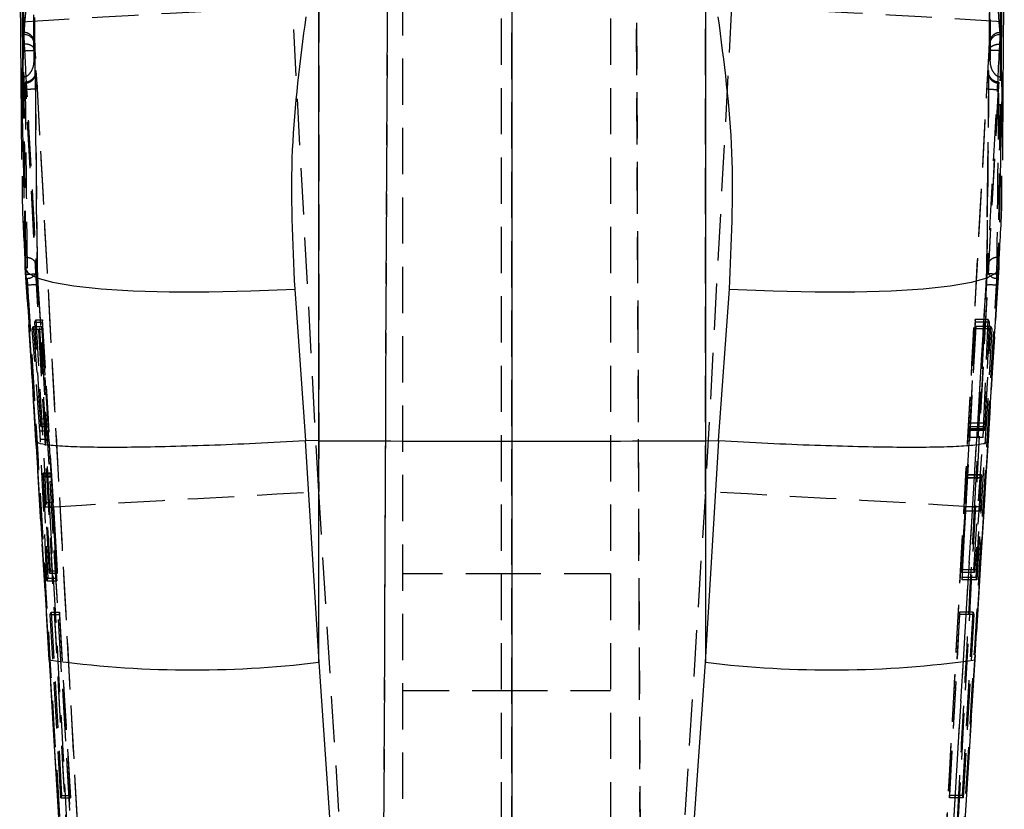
# Model space of a CAD drawing. Extents: x 37 to 375, y 36 to 279.
# Tile 13 of 16: x 212 to 239, y 223 to 245. Entities that reach past the tile are written whole.
import ezdxf

# ---------------------------------------------------------------- set-up
doc = ezdxf.new("R2010")
doc.units = 0
doc.linetypes.add('HIDDEN', pattern=[1.905, 1.27, -0.635])
doc.layers.get('0').update_dxf_attribs({"linetype": 'CONTINUOUS'})

msp = doc.modelspace()

# ---------------------------------------------------------------- linework, layer by layer
at = {"color": 7, "linetype": 'HIDDEN'}
for p, q in [((221.905369, 193.318589), (222.231336, 267.941458)), ((225.536735, 267.862423), (225.548124, 193.194663)), ((228.866425, 267.862423), (229.192099, 193.305491)), ((221.905375, 194.02705), (222.194546, 260.198845)), ((225.548124, 193.927987), (225.538091, 259.673728)), ((229.192093, 194.04014), (228.905268, 259.673728)), ((238.686132, 251.124038), (238.654869, 244.267879)), ((222.548734, 193.22261), (222.548734, 248.928441)), ((225.248734, 248.928441), (225.248734, 193.122095)), ((225.548734, 193.119502), (225.548734, 248.928441)), ((228.248734, 248.928441), (228.248734, 193.178071)), ((220.240949, 247.641562), (220.240949, 232.135086)), ((230.856518, 232.135086), (230.856518, 247.641562)), ((212.036222, 247.455103), (212.121302, 245.025708)), ((220.240949, 232.135086), (219.519537, 245.45431)), ((231.577931, 245.45431), (230.856518, 232.135086)), ((212.123886, 244.72983), (212.121302, 245.025708)), ((212.121302, 245.025708), (212.154144, 244.416608)), ((212.436099, 245.153872), (212.44054, 244.255437)), ((238.943323, 244.416608), (238.976166, 245.025708)), ((238.976166, 245.025708), (238.973582, 244.72983)), ((212.123102, 244.679643), (212.123886, 244.72983)), ((212.140539, 244.679643), (212.123102, 244.679643)), ((212.141687, 244.737758), (212.125971, 244.737758)), ((238.97151, 244.737758), (238.955789, 244.737758)), ((238.974366, 244.679643), (238.956929, 244.679643)), ((238.973582, 244.72983), (238.974366, 244.679643)), ((238.932793, 244.238137), (238.943323, 244.416608)), ((213.614679, 223.097658), (212.461133, 244.249745)), ((238.636335, 244.249745), (237.482789, 223.097658)), ((212.122029, 243.76726), (212.123292, 243.51628)), ((238.629859, 243.634788), (238.603807, 240.955411)), ((238.974175, 243.51628), (238.975502, 243.779985)), ((212.123292, 243.51628), (212.111207, 243.516101)), ((238.986261, 243.516101), (238.974175, 243.51628)), ((214.410903, 202.970987), (212.198847, 243.171258)), ((212.205087, 243.171258), (212.198847, 243.171258)), ((212.205237, 243.170811), (212.205087, 243.171258)), ((238.898621, 243.171258), (236.686565, 202.970987)), ((238.892381, 243.171258), (238.892231, 243.170811)), ((238.898621, 243.171258), (238.892381, 243.171258)), ((238.600966, 240.935771), (238.57271, 238.261266)), ((238.603807, 240.955411), (238.575628, 238.27575)), ((212.186012, 238.289667), (212.146744, 240.793837)), ((238.948931, 240.800424), (238.911456, 238.289667)), ((212.200559, 238.570167), (212.181618, 238.570167)), ((212.186012, 238.289667), (212.184066, 238.473458)), ((212.200573, 238.570167), (212.200559, 238.570167)), ((238.896909, 238.570167), (238.896895, 238.570167)), ((238.91585, 238.570167), (238.896909, 238.570167)), ((238.913401, 238.473458), (238.911456, 238.289667)), ((212.186012, 238.289667), (212.185083, 238.261102)), ((212.478417, 233.541472), (212.186012, 238.289667)), ((238.911456, 238.289667), (238.619051, 233.541472)), ((238.912401, 238.261311), (238.911456, 238.289667)), ((212.605903, 231.448753), (212.202748, 238.097428)), ((212.20902, 238.097428), (212.202748, 238.097428)), ((212.20902, 238.097428), (212.209113, 238.098262)), ((213.652188, 214.243448), (212.20902, 238.097428)), ((212.512913, 238.129554), (214.374808, 207.357383)), ((236.72266, 207.357383), (238.584554, 238.129554)), ((238.888447, 238.097428), (237.44528, 214.243448)), ((238.89472, 238.097428), (238.491566, 231.448753)), ((238.888355, 238.098262), (238.888447, 238.097428)), ((238.89472, 238.097428), (238.888447, 238.097428)), ((214.674017, 202.465592), (212.542934, 237.80304)), ((238.554534, 237.80304), (236.42345, 202.465592)), ((212.450667, 236.791788), (212.474267, 236.854939)), ((212.474267, 236.854939), (212.656459, 236.854939)), ((212.474267, 236.854939), (212.866321, 229.962779)), ((212.656459, 236.854939), (212.651244, 236.791788)), ((213.07228, 229.962779), (212.656459, 236.854939)), ((238.264196, 236.858575), (238.112654, 233.855171)), ((238.621442, 236.858575), (238.264196, 236.858575)), ((238.269801, 236.786766), (238.264196, 236.858575)), ((238.494245, 233.855171), (238.621442, 236.858575)), ((238.621442, 236.858575), (238.648512, 236.786766)), ((212.376083, 236.599608), (212.404668, 236.671968)), ((212.376083, 236.599608), (212.635373, 236.599608)), ((212.586635, 233.809171), (212.376083, 236.599608)), ((212.404668, 236.671968), (212.641349, 236.671968)), ((212.404668, 236.671968), (212.603113, 234.001069)), ((212.603125, 234.137384), (212.450667, 236.791788)), ((212.450667, 236.791788), (212.651244, 236.791788)), ((212.641349, 236.671968), (212.635373, 236.599608)), ((212.635373, 236.599608), (212.819007, 233.809171)), ((212.816895, 234.001069), (212.641349, 236.671968)), ((212.651244, 236.791788), (212.81139, 234.137384)), ((237.903789, 229.713125), (238.283973, 236.605151)), ((238.124716, 233.915089), (238.269801, 236.786766)), ((238.279081, 236.66784), (238.132659, 234.013481)), ((238.648512, 236.786766), (238.269801, 236.786766)), ((238.283973, 236.605151), (238.279081, 236.66784)), ((238.694625, 236.66784), (238.279081, 236.66784)), ((238.719602, 236.605151), (238.283973, 236.605151)), ((238.719602, 236.605151), (238.312514, 229.713125)), ((238.648512, 236.786766), (238.525461, 233.915089)), ((238.539294, 234.013481), (238.694625, 236.66784)), ((238.694625, 236.66784), (238.719602, 236.605151)), ((212.603125, 234.137384), (212.81139, 234.137384)), ((212.603113, 234.001069), (212.816895, 234.001069)), ((212.610739, 233.923508), (212.822654, 233.923508)), ((212.611281, 233.92473), (212.611638, 233.932672)), ((212.611638, 233.932672), (212.822613, 233.932672)), ((238.494245, 233.855171), (238.112654, 233.855171)), ((238.525461, 233.915089), (238.124716, 233.915089)), ((238.539294, 234.013481), (238.132659, 234.013481)), ((212.586635, 233.809171), (212.819007, 233.809171)), ((212.776271, 229.686452), (212.600061, 233.579917)), ((212.600061, 233.579917), (212.83287, 233.579917)), ((212.83287, 233.579917), (213.049449, 229.686452)), ((238.100012, 233.62547), (237.882384, 229.98756)), ((238.481069, 233.62547), (238.100012, 233.62547)), ((238.121192, 233.824505), (238.120851, 233.823283)), ((238.120851, 233.820496), (238.523794, 233.820496)), ((238.524886, 233.824505), (238.121192, 233.824505)), ((238.223052, 229.98756), (238.481069, 233.62547)), ((212.605903, 231.448753), (212.478417, 233.541472)), ((238.619051, 233.541472), (238.491566, 231.448753)), ((212.672833, 232.628731), (212.896392, 232.628731)), ((212.896194, 232.640682), (212.673765, 232.640682)), ((212.675646, 232.540427), (212.900909, 232.540427)), ((212.675646, 232.540427), (212.801459, 229.761435)), ((212.681105, 232.566638), (212.9018, 232.566638)), ((212.73438, 231.837614), (212.681105, 232.566638)), ((213.055646, 229.761435), (212.900909, 232.540427)), ((212.9018, 232.566638), (212.949855, 231.837614)), ((237.888192, 229.913069), (238.043503, 232.511772)), ((238.045334, 232.503517), (238.005755, 231.717749)), ((238.431831, 232.511772), (238.043503, 232.511772)), ((238.438414, 232.503517), (238.045334, 232.503517)), ((238.438619, 232.588781), (238.048501, 232.588781)), ((238.439912, 232.594637), (238.049022, 232.594637)), ((238.431831, 232.511772), (238.246604, 229.913069)), ((238.404176, 231.717749), (238.438414, 232.503517)), ((222.359658, 198.639317), (220.240949, 232.135086)), ((230.856518, 232.135086), (228.737809, 198.639317)), ((212.73438, 231.837614), (212.949855, 231.837614)), ((212.741891, 231.720446), (212.957209, 231.720446)), ((212.846399, 229.899643), (212.741891, 231.720446)), ((212.957209, 231.720446), (213.067064, 229.899643)), ((238.404176, 231.717749), (238.005755, 231.717749)), ((212.844109, 227.522945), (212.605903, 231.448753)), ((237.999337, 231.596587), (237.898898, 229.775829)), ((238.397902, 231.596587), (237.999337, 231.596587)), ((238.491566, 231.448753), (238.253358, 227.522945)), ((238.291412, 229.775829), (238.397902, 231.596587)), ((212.866321, 229.962779), (212.846399, 229.899643)), ((212.846399, 229.899643), (213.067064, 229.899643)), ((212.866321, 229.962779), (213.07228, 229.962779)), ((213.067064, 229.899643), (213.07228, 229.962779)), ((225.548734, 229.881941), (222.548734, 229.881941)), ((228.248734, 229.881941), (225.248734, 229.881941)), ((238.223052, 229.98756), (237.882384, 229.98756)), ((237.882384, 229.98756), (237.888192, 229.913069)), ((238.246604, 229.913069), (237.888192, 229.913069)), ((238.291412, 229.775829), (237.898898, 229.775829)), ((237.898898, 229.775829), (237.903789, 229.713125)), ((238.246604, 229.913069), (238.223052, 229.98756)), ((238.312514, 229.713125), (238.291412, 229.775829)), ((212.801459, 229.761435), (212.776271, 229.686452)), ((212.776271, 229.686452), (213.049449, 229.686452)), ((212.801459, 229.761435), (213.055646, 229.761435)), ((213.049449, 229.686452), (213.055646, 229.761435)), ((238.312514, 229.713125), (237.903789, 229.713125)), ((212.872431, 228.763966), (212.891592, 228.82448)), ((213.165493, 223.735353), (212.872431, 228.763966)), ((212.872431, 228.763966), (213.12054, 228.763966)), ((212.891592, 228.82448), (213.125539, 228.82448)), ((212.891592, 228.82448), (213.181973, 223.795859)), ((213.125539, 228.82448), (213.12054, 228.763966)), ((213.12054, 228.763966), (213.423929, 223.735353)), ((213.428928, 223.795859), (213.125539, 228.82448)), ((237.835895, 228.824211), (237.558508, 223.795695)), ((237.563194, 223.735606), (237.840583, 228.764145)), ((237.840583, 228.764145), (237.835895, 228.824211)), ((238.205878, 228.824211), (237.835895, 228.824211)), ((238.225065, 228.764145), (237.840583, 228.764145)), ((237.91547, 223.795695), (238.205878, 228.824211)), ((238.225065, 228.764145), (237.931974, 223.735606)), ((238.205878, 228.824211), (238.225065, 228.764145)), ((212.960745, 225.604965), (212.844109, 227.522945)), ((238.253358, 227.522945), (238.153424, 225.880673)), ((222.548734, 226.681939), (225.548734, 226.681939)), ((225.248734, 226.681939), (228.248734, 226.681939)), ((213.181973, 223.795859), (213.165493, 223.735353)), ((213.165493, 223.735353), (213.423929, 223.735353)), ((213.181973, 223.795859), (213.428928, 223.795859)), ((213.423929, 223.735353), (213.428928, 223.795859)), ((237.91547, 223.795695), (237.558508, 223.795695)), ((237.558508, 223.795695), (237.563194, 223.735606)), ((237.931974, 223.735606), (237.563194, 223.735606)), ((237.931974, 223.735606), (237.91547, 223.795695))]:
    msp.add_line(p, q, dxfattribs=at)
at = {"color": 7, "linetype": 'CONTINUOUS'}
for p, q in [((212.076027, 250.51531), (212.111207, 243.516101)), ((238.986261, 243.516101), (239.021441, 250.51531)), ((212.031916, 247.928424), (212.081208, 241.252257)), ((220.240949, 233.53347), (220.240949, 245.705156)), ((230.856518, 245.705156), (230.856518, 233.53347)), ((212.146744, 240.793837), (212.139541, 241.253121)), ((238.955457, 241.237758), (238.948931, 240.800424)), ((219.581293, 237.69374), (219.878559, 233.535377)), ((231.218908, 233.535377), (231.516175, 237.69374)), ((212.340414, 235.784797), (212.477808, 233.530207)), ((238.619567, 233.53046), (238.766616, 235.939054)), ((212.475332, 233.530773), (212.8423, 227.515271)), ((219.878559, 233.535377), (219.870044, 233.535169)), ((219.870044, 233.535169), (220.240949, 227.453342)), ((220.240949, 233.53347), (219.878559, 233.535377)), ((220.240949, 227.453342), (220.240949, 233.53347)), ((230.856518, 233.53347), (231.218908, 233.535377)), ((230.856518, 227.453342), (231.227425, 233.535169)), ((230.856518, 233.53347), (230.856518, 227.453342)), ((231.227425, 233.535169), (231.218908, 233.535377)), ((238.253894, 227.515346), (238.621622, 233.530803)), ((212.843519, 227.515413), (212.960179, 225.600777)), ((212.844109, 227.522945), (212.84369, 227.515413)), ((220.240949, 227.453342), (222.344922, 197.442888)), ((228.752546, 197.442888), (230.856518, 227.453342)), ((238.154936, 225.876456), (238.254571, 227.515599)), ((238.253774, 227.515353), (238.253358, 227.522945)), ((238.153424, 225.880673), (237.44528, 214.243448))]:
    msp.add_line(p, q, dxfattribs=at)
at = {"color": 7, "linetype": 'HIDDEN', "flags": 128}
for points in [[(212.121302, 245.025708), (212.235326, 245.036213), (212.519363, 245.055808), (212.96737, 245.084046), (213.569818, 245.12033), (214.313889, 245.163916), (215.183756, 245.213835), (216.160914, 245.269058), (217.224573, 245.328395), (218.35211, 245.390577), (219.519537, 245.45431)], [(238.976166, 245.025708), (238.862142, 245.036213), (238.578105, 245.055808), (238.130097, 245.084046), (237.527649, 245.12033), (236.783579, 245.163916), (235.913712, 245.213835), (234.936554, 245.269058), (233.872894, 245.328395), (232.745357, 245.390577), (231.577931, 245.45431)], [(212.847967, 231.704457), (212.981463, 231.716035), (213.280069, 231.73648), (213.737596, 231.765358), (214.344563, 231.80206), (215.088392, 231.845839), (215.953666, 231.895788), (216.922456, 231.950877), (217.974683, 232.009946), (219.088542, 232.071771), (220.240949, 232.135086)], [(238.249501, 231.704457), (238.116005, 231.716035), (237.817399, 231.73648), (237.359872, 231.765358), (236.752904, 231.80206), (236.009076, 231.845839), (235.143801, 231.895788), (234.175011, 231.950877), (233.122784, 232.009946), (232.008926, 232.071771), (230.856518, 232.135086)]]:
    msp.add_lwpolyline(points, dxfattribs=at)
at = {"color": 8, "linetype": 'CONTINUOUS', "flags": 128}
for points in [[(212.185083, 238.261102), (212.255444, 238.138495), (212.505599, 238.001554), (212.930847, 237.881942), (213.521624, 237.782343), (214.264638, 237.70502), (215.143175, 237.651674), (216.137473, 237.623541), (217.225162, 237.621231), (218.381775, 237.644805), (219.581293, 237.69374)], [(231.516175, 237.69374), (232.715693, 237.644805), (233.872306, 237.621231), (234.959995, 237.623541), (235.954293, 237.651674), (236.83283, 237.70502), (237.575844, 237.782343), (238.166621, 237.881942), (238.591869, 238.001554), (238.842023, 238.138495), (238.912401, 238.261311)]]:
    msp.add_lwpolyline(points, dxfattribs=at)
at = {"color": 7, "linetype": 'CONTINUOUS', "flags": 128}
msp.add_lwpolyline([(213.652188, 214.243448), (213.429943, 217.889389), (212.960745, 225.604965)], dxfattribs=at)
at = {"color": 7, "linetype": 'HIDDEN'}
for centre, radius, start, end in [((212.155825, 244.388974), 0.29107, 7.3368055, 93.0103832), ((238.941301, 244.389383), 0.290681, 86.9181443, 172.7344943), ((212.237805, 238.273393), 0.284044, 270.037864, 0.5354491), ((238.859528, 238.273261), 0.283911, 179.4976706, 269.9893555), ((212.410347, 236.33205), 1.476954, 84.8495802, 96.3713359), ((238.687328, 236.344551), 1.464522, 83.5824754, 95.2023671)]:
    msp.add_arc(centre, radius, start, end, dxfattribs=at)
at = {"color": 8, "linetype": 'CONTINUOUS'}
for centre, radius, start, end in [((216.778612, 255.644484), 28.402963, 262.0366772, 277.0018017), ((234.319031, 255.65025), 28.408706, 262.9992632, 277.9613352)]:
    msp.add_arc(centre, radius, start, end, dxfattribs=at)
at = {"color": 7, "linetype": 'HIDDEN'}
for centre, major_axis, ratio, start_param, end_param in [((238.105472, 233.74592), (0.011333, 0.206754), 0.006779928, 4.090837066, 5.269471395), ((212.8254, 233.682512), (-0.012397, 0.206754), 0.00732475, 4.19269642, 5.371330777), ((212.908489, 232.43574), (-0.012341, 0.205824), 0.00732475, 0.354509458, 1.036773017), ((238.037925, 232.389469), (0.011282, 0.205824), 0.006779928, 0.252650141, 0.934907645), ((212.956344, 231.710106), (-0.012138, 0.202444), 0.00732475, 4.763052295, 5.393264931), ((237.998534, 231.607029), (0.011097, 0.202444), 0.006779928, 4.661192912, 5.291405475)]:
    msp.add_ellipse(centre, major_axis=major_axis, ratio=ratio, start_param=start_param, end_param=end_param, dxfattribs=at)
at = {"color": 7, "linetype": 'CONTINUOUS'}
for points, knots in [([(212.153405, 244.424923), (212.153027, 244.505041), (212.150867, 244.963588), (212.141806, 246.93586), (212.132315, 249.19173), (212.125089, 251.069157), (212.12369, 251.432864)], [0, 0, 0, 0, 0.03429782, 0.196298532, 0.844301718, 1, 1, 1, 1]), ([(238.973778, 251.432864), (238.973477, 251.353982), (238.97173, 250.896666), (238.964036, 248.925645), (238.954539, 246.668553), (238.945767, 244.789872), (238.944063, 244.424923)], [0, 0, 0, 0, 0.033767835, 0.19576849, 0.843771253, 1, 1, 1, 1]), ([(239.018992, 241.236849), (239.01932, 241.276896), (239.037462, 243.49373), (239.050771, 245.732806), (239.063841, 247.931434)], [0, 0, 0, 0, 0.018064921, 1, 1, 1, 1]), ([(219.886079, 245.170562), (219.72688, 243.958759), (219.405159, 241.509868), (219.522179, 238.974509), (219.581293, 237.69374)], [0, 0, 0, 0, 0.494837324, 1, 1, 1, 1]), ([(231.516175, 237.69374), (231.574797, 238.948605), (231.693232, 241.483865), (231.373077, 243.933441), (231.211388, 245.170562)], [0, 0, 0, 0, 0.494965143, 1, 1, 1, 1]), ([(212.111207, 243.516101), (212.118947, 243.708773), (212.131119, 244.011798), (212.147455, 244.314637), (212.153405, 244.424923)], [0, 0, 0, 0, 0.635829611, 1, 1, 1, 1]), ([(238.944063, 244.424923), (238.953924, 244.238089), (238.96991, 243.93523), (238.981732, 243.632194), (238.986261, 243.516101)], [0, 0, 0, 0, 0.616897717, 1, 1, 1, 1]), ([(212.097928, 240.793808), (212.098633, 240.481082), (212.10053, 239.639186), (212.160976, 238.793621), (212.198969, 238.262145)], [0, 0, 0, 0, 0.3714543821, 1, 1, 1, 1]), ([(238.899014, 238.262085), (238.940243, 238.840089), (239.00074, 239.688193), (239.000034, 240.532207), (238.999809, 240.801005)], [0, 0, 0, 0, 0.681524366, 1, 1, 1, 1]), ([(212.186185, 238.261236), (212.236109, 237.468887), (212.287996, 236.645356), (212.338502, 235.816192), (212.340414, 235.784797)], [0, 0, 0, 0, 0.962137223, 1, 1, 1, 1]), ([(238.766616, 235.939054), (238.770605, 236.004458), (238.818023, 236.781889), (238.86674, 237.553778), (238.911358, 238.260729)], [0, 0, 0, 0, 0.084128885, 1, 1, 1, 1]), ([(212.480688, 233.530386), (212.493962, 233.511948), (212.524407, 233.469662), (212.807933, 233.418554), (213.317573, 233.379552), (214.043535, 233.358895), (214.946519, 233.357243), (216.018629, 233.374563), (217.210308, 233.410318), (218.507567, 233.462887), (219.411578, 233.510846), (219.870044, 233.535169)], [0, 0, 0, 0, 0.0869729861, 0.1994743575, 0.3152379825, 0.4277353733, 0.5434949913, 0.655990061, 0.7717473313, 0.8842424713, 1, 1, 1, 1]), ([(220.240949, 233.53347), (222.003446, 233.526529), (225.54193, 233.512593), (229.080492, 233.526494), (230.856518, 233.53347)], [0, 0, 0, 0, 0.4980936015, 1, 1, 1, 1]), ([(231.227425, 233.535169), (231.679298, 233.511203), (232.583046, 233.463271), (233.875661, 233.410683), (235.072387, 233.374825), (236.142118, 233.35725), (237.04865, 233.35898), (237.774697, 233.379201), (238.286156, 233.418453), (238.57329, 233.46936), (238.603831, 233.512096), (238.617071, 233.530624)], [0, 0, 0, 0, 0.114083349, 0.228166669, 0.342249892, 0.456333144, 0.570418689, 0.684504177, 0.798593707, 0.912683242, 1, 1, 1, 1])]:
    msp.add_open_spline(points, degree=3, knots=knots, dxfattribs=at)
at = {"color": 7, "linetype": 'HIDDEN'}
for points, knots in [([(238.656928, 244.255437), (238.657401, 244.350019), (238.659764, 244.822934), (238.669448, 246.809272), (238.679232, 249.000502), (238.686679, 250.813427), (238.68791, 251.112921)], [0, 0, 0, 0, 0.041379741, 0.206899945, 0.868980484, 1, 1, 1, 1]), ([(212.426555, 243.953122), (212.426055, 244.04771), (212.423557, 244.520647), (212.413322, 246.506948), (212.402977, 248.69724), (212.395103, 250.509215), (212.393806, 250.80776)], [0, 0, 0, 0, 0.041397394, 0.206986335, 0.869341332, 1, 1, 1, 1]), ([(238.703661, 250.80776), (238.703252, 250.713173), (238.701208, 250.240233), (238.692429, 248.253822), (238.681997, 246.063569), (238.67248, 244.251657), (238.670912, 243.953122)], [0, 0, 0, 0, 0.041396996, 0.206986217, 0.869341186, 1, 1, 1, 1]), ([(212.181618, 238.570167), (212.171213, 239.588391), (212.150402, 241.624838), (212.132202, 243.661375), (212.123102, 244.679643)], [0, 0, 0, 0, 0.4999999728, 1, 1, 1, 1]), ([(212.123886, 244.72983), (212.123962, 244.730791), (212.124379, 244.736064), (212.125255, 244.733086), (212.125971, 244.73065)], [0, 0, 0, 0, 0.182136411, 1, 1, 1, 1]), ([(212.128436, 244.72828), (212.130635, 244.711732), (212.135033, 244.678624), (212.143681, 244.573185), (212.149599, 244.485485), (212.152181, 244.447215)], [0, 0, 0, 0, 0.36031968, 0.720858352, 1, 1, 1, 1]), ([(212.200573, 238.570167), (212.190002, 239.578288), (212.168649, 241.614736), (212.149971, 243.651272), (212.140539, 244.679643)], [0, 0, 0, 0, 0.495038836, 1, 1, 1, 1]), ([(212.140544, 244.679643), (212.140583, 244.701183), (212.140662, 244.744435), (212.142498, 244.737349), (212.14537, 244.675875), (212.148781, 244.573164), (212.151152, 244.485337), (212.152181, 244.447215)], [0, 0, 0, 0, 0.20933065, 0.420328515, 0.629794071, 0.839305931, 1, 1, 1, 1]), ([(212.461211, 244.249849), (212.461151, 244.250956), (212.459542, 244.280426), (212.456136, 244.337803), (212.450821, 244.411214), (212.447456, 244.448704), (212.443248, 244.479735), (212.436084, 244.515149), (212.415338, 244.574429), (212.366445, 244.647036), (212.283465, 244.707996), (212.203009, 244.73908), (212.154437, 244.734408), (212.141545, 244.733168)], [0, 0, 0, 0, 0.004555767, 0.121210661, 0.235785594, 0.361792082, 0.405370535, 0.447894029, 0.527266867, 0.66163825, 0.800647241, 0.947088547, 1, 1, 1, 1]), ([(238.955627, 244.73287), (238.927374, 244.732572), (238.868159, 244.731947), (238.790858, 244.693155), (238.731332, 244.643051), (238.692868, 244.59045), (238.670317, 244.542705), (238.659093, 244.504599), (238.654275, 244.479398), (238.651608, 244.460702), (238.648494, 244.432594), (238.644447, 244.382845), (238.63971, 244.311832), (238.63727, 244.2673), (238.636321, 244.249968)], [0, 0, 0, 0, 0.114852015, 0.240717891, 0.344957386, 0.433209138, 0.506156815, 0.562272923, 0.598218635, 0.630163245, 0.684242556, 0.817916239, 0.929132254, 1, 1, 1, 1]), ([(238.956929, 244.679643), (238.947497, 243.651272), (238.928818, 241.614736), (238.907465, 239.578288), (238.896895, 238.570167)], [0, 0, 0, 0, 0.504961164, 1, 1, 1, 1]), ([(238.974366, 244.679643), (238.965265, 243.661375), (238.947064, 241.624838), (238.926255, 239.588391), (238.91585, 238.570167)], [0, 0, 0, 0, 0.499999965, 1, 1, 1, 1]), ([(238.945286, 244.447215), (238.946275, 244.483895), (238.948604, 244.570271), (238.95199, 244.673045), (238.954883, 244.735988), (238.956786, 244.745458), (238.956878, 244.701887), (238.956924, 244.679643)], [0, 0, 0, 0, 0.154441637, 0.363689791, 0.572827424, 0.781924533, 1, 1, 1, 1]), ([(238.945286, 244.447215), (238.947749, 244.483767), (238.953549, 244.569873), (238.962144, 244.675553), (238.966606, 244.709952), (238.968837, 244.727148)], [0, 0, 0, 0, 0.269475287, 0.634794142, 1, 1, 1, 1]), ([(238.97151, 244.730873), (238.972174, 244.73327), (238.973061, 244.736468), (238.973477, 244.731161), (238.973582, 244.72983)], [0, 0, 0, 0, 0.749286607, 1, 1, 1, 1]), ([(212.44054, 244.255437), (212.440585, 244.255914), (212.442464, 244.275873), (212.431685, 244.314831), (212.380417, 244.362961), (212.310355, 244.396561), (212.235775, 244.417743), (212.180353, 244.422574), (212.153405, 244.424923)], [0, 0, 0, 0, 0.0065616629, 0.2747125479, 0.5243455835, 0.6932333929, 0.8508408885, 1, 1, 1, 1]), ([(212.154144, 244.416608), (212.15479, 244.406356), (212.158388, 244.349275), (212.161851, 244.288051), (212.164691, 244.237824)], [0, 0, 0, 0, 0.1796089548, 1, 1, 1, 1]), ([(212.461133, 244.249745), (212.459801, 244.273194), (212.457172, 244.319484), (212.45303, 244.379955), (212.449343, 244.42498), (212.446467, 244.449508), (212.444628, 244.452408), (212.444551, 244.434897), (212.444513, 244.426144)], [0, 0, 0, 0, 0.169739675, 0.335063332, 0.500552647, 0.666167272, 0.833144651, 1, 1, 1, 1]), ([(212.444513, 244.426144), (212.453928, 243.398194), (212.472573, 241.362592), (212.493884, 239.327148), (212.504433, 238.319574)], [0, 0, 0, 0, 0.5049857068, 1, 1, 1, 1]), ([(238.593034, 238.319574), (238.603584, 239.327148), (238.624896, 241.362592), (238.64354, 243.398194), (238.652954, 244.426144)], [0, 0, 0, 0, 0.495014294, 1, 1, 1, 1]), ([(238.652954, 244.426144), (238.652909, 244.435182), (238.652821, 244.452826), (238.650914, 244.44895), (238.648019, 244.423847), (238.644318, 244.378325), (238.640213, 244.318114), (238.637627, 244.272516), (238.636335, 244.249745)], [0, 0, 0, 0, 0.1737710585, 0.339233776, 0.5045717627, 0.6698439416, 0.8351153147, 1, 1, 1, 1]), ([(238.656928, 244.255437), (238.656883, 244.255914), (238.65499, 244.275873), (238.665789, 244.314831), (238.71705, 244.362961), (238.787113, 244.396561), (238.861692, 244.417743), (238.917114, 244.422574), (238.944063, 244.424923)], [0, 0, 0, 0, 0.006561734, 0.274713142, 0.524346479, 0.693234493, 0.850840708, 1, 1, 1, 1]), ([(212.164691, 244.237824), (212.202484, 244.239844), (212.280535, 244.244016), (212.379841, 244.248442), (212.449783, 244.250853), (212.45735, 244.250114), (212.461133, 244.249745)], [0, 0, 0, 0, 0.238342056, 0.492226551, 0.746115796, 1, 1, 1, 1]), ([(212.164692, 244.237824), (212.175025, 244.047476), (212.229369, 243.046394), (212.456389, 238.868567), (212.674334, 234.881152), (212.847967, 231.704457)], [0, 0, 0, 0, 0.045561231, 0.23961732, 1, 1, 1, 1]), ([(212.44054, 244.255437), (212.437219, 244.186626), (212.432355, 244.085864), (212.427951, 243.985081), (212.426555, 243.953122)], [0, 0, 0, 0, 0.682896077, 1, 1, 1, 1]), ([(238.249501, 231.704457), (238.258101, 231.86154), (238.311088, 232.829338), (238.50742, 236.419345), (238.726566, 240.440156), (238.900872, 243.650275), (238.932793, 244.238137)], [0, 0, 0, 0, 0.037599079, 0.231650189, 0.859294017, 1, 1, 1, 1]), ([(238.932783, 244.237973), (238.894989, 244.239955), (238.816935, 244.24405), (238.717629, 244.248508), (238.647687, 244.25091), (238.640125, 244.250232), (238.636343, 244.249894)], [0, 0, 0, 0, 0.238339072, 0.492226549, 0.746113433, 1, 1, 1, 1]), ([(238.670912, 243.953122), (238.669516, 243.985081), (238.665113, 244.085864), (238.66025, 244.186626), (238.656928, 244.255437)], [0, 0, 0, 0, 0.317103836, 1, 1, 1, 1]), ([(212.123292, 243.51628), (212.149249, 243.519889), (212.200961, 243.527079), (212.278631, 243.576616), (212.359919, 243.671566), (212.411798, 243.805102), (212.425241, 243.907791), (212.426524, 243.952039), (212.426555, 243.953122)], [0, 0, 0, 0, 0.126395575, 0.251804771, 0.451671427, 0.764571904, 0.99423855, 1, 1, 1, 1]), ([(238.670912, 243.953122), (238.670944, 243.952039), (238.672239, 243.907791), (238.685662, 243.805102), (238.737551, 243.671566), (238.818837, 243.576617), (238.896507, 243.527078), (238.948218, 243.519889), (238.974175, 243.51628)], [0, 0, 0, 0, 0.005761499, 0.235428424, 0.548329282, 0.748196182, 0.873604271, 1, 1, 1, 1]), ([(212.182186, 243.348641), (212.210047, 243.352228), (212.271854, 243.360184), (212.357483, 243.403976), (212.426849, 243.472686), (212.459519, 243.543964), (212.468609, 243.599146), (212.467899, 243.624404), (212.467608, 243.634788)], [0, 0, 0, 0, 0.176295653, 0.39109707, 0.605901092, 0.820691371, 0.926277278, 1, 1, 1, 1]), ([(212.468253, 243.616177), (212.468172, 243.624065), (212.467971, 243.643598), (212.468351, 243.650114), (212.468143, 243.644588), (212.46671, 243.630233), (212.461886, 243.60142), (212.446539, 243.551235), (212.407794, 243.482889), (212.337436, 243.417405), (212.255159, 243.376355), (212.201067, 243.376279), (212.182885, 243.376253)], [0, 0, 0, 0, 0.079879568, 0.197816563, 0.257560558, 0.297552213, 0.343311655, 0.437007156, 0.560920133, 0.732772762, 0.910177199, 1, 1, 1, 1]), ([(212.467608, 243.634788), (212.467577, 243.639893), (212.467397, 243.670111), (212.468734, 243.700024), (212.473578, 243.684081), (212.479395, 243.629904), (212.486119, 243.551954), (212.493995, 243.445378), (212.502679, 243.308337), (212.507516, 243.221709), (212.509173, 243.19203)], [0, 0, 0, 0, 0.033717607, 0.199624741, 0.365598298, 0.515639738, 0.581405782, 0.747451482, 0.913477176, 1, 1, 1, 1]), ([(212.521837, 238.276048), (212.512268, 239.169158), (212.493132, 240.955343), (212.476116, 242.741652), (212.467608, 243.634788)], [0, 0, 0, 0, 0.500010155, 1, 1, 1, 1]), ([(212.52263, 238.261474), (212.517456, 238.73043), (212.497744, 240.516884), (212.48152, 242.303487), (212.469555, 243.621094)], [0, 0, 0, 0, 0.262506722, 1, 1, 1, 1]), ([(238.588295, 243.19203), (238.588341, 243.192875), (238.591506, 243.25068), (238.598261, 243.365901), (238.608142, 243.511294), (238.615676, 243.604208), (238.622081, 243.66846), (238.627208, 243.700429), (238.629919, 243.684916), (238.629875, 243.64821), (238.629859, 243.634788)], [0, 0, 0, 0, 0.002461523, 0.168513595, 0.334544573, 0.484596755, 0.572482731, 0.738422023, 0.90435059, 1, 1, 1, 1]), ([(238.910922, 243.376432), (238.894365, 243.376424), (238.843869, 243.376399), (238.771435, 243.411799), (238.70642, 243.465316), (238.665813, 243.52229), (238.643331, 243.573339), (238.633509, 243.612187), (238.630361, 243.633771), (238.629404, 243.644048), (238.629162, 243.648867), (238.62932, 243.645495), (238.629535, 243.629804), (238.629352, 243.610077), (238.629258, 243.59992)], [0, 0, 0, 0, 0.0762627, 0.232583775, 0.359049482, 0.465764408, 0.554187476, 0.620049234, 0.660671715, 0.694000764, 0.734987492, 0.797822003, 0.895893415, 1, 1, 1, 1]), ([(238.629859, 243.634788), (238.629568, 243.624404), (238.62886, 243.599146), (238.637949, 243.543964), (238.670619, 243.472686), (238.739985, 243.403976), (238.825614, 243.360184), (238.887421, 243.352228), (238.915282, 243.348641)], [0, 0, 0, 0, 0.073722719, 0.179308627, 0.394098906, 0.608902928, 0.823704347, 1, 1, 1, 1]), ([(212.183301, 243.368386), (212.183016, 243.369045), (212.182146, 243.37106), (212.18217, 243.357659), (212.182186, 243.348641)], [0, 0, 0, 0, 0.327137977, 1, 1, 1, 1]), ([(212.182186, 243.348641), (212.182994, 243.264991), (212.187455, 242.802903), (212.204995, 241.016449), (212.223557, 239.313687), (212.237993, 237.989349)], [0, 0, 0, 0, 0.046824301, 0.258659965, 1, 1, 1, 1]), ([(212.194657, 243.242173), (212.193296, 243.262655), (212.190572, 243.303619), (212.186814, 243.348826), (212.185075, 243.361597), (212.184205, 243.367983)], [0, 0, 0, 0, 0.333341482, 0.666669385, 1, 1, 1, 1]), ([(238.859475, 237.989349), (238.860416, 238.073139), (238.865608, 238.535354), (238.885271, 240.32175), (238.902153, 242.024414), (238.915282, 243.348641)], [0, 0, 0, 0, 0.046903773, 0.258739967, 1, 1, 1, 1]), ([(238.915282, 243.348641), (238.915247, 243.356716), (238.915172, 243.373873), (238.913371, 243.371384), (238.910438, 243.346097), (238.906772, 243.301935), (238.904109, 243.261767), (238.90281, 243.242173)], [0, 0, 0, 0, 0.189481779, 0.402613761, 0.604830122, 0.807227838, 1, 1, 1, 1]), ([(212.205087, 243.171258), (212.203468, 243.18291), (212.200093, 243.207202), (212.196518, 243.230204), (212.194657, 243.242173)], [0, 0, 0, 0, 0.479685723, 1, 1, 1, 1]), ([(212.198847, 243.171258), (212.197544, 243.194207), (212.196166, 243.218473), (212.194735, 243.240953), (212.194657, 243.242173)], [0, 0, 0, 0, 0.945722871, 1, 1, 1, 1]), ([(212.509173, 243.19203), (212.503854, 243.191159), (212.493216, 243.189416), (212.422599, 243.184071), (212.323035, 243.177577), (212.244503, 243.173066), (212.205237, 243.170811)], [0, 0, 0, 0, 0.249999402, 0.500000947, 0.75000061, 1, 1, 1, 1]), ([(214.412274, 202.970987), (214.042771, 209.665441), (213.303166, 223.065188), (212.571411, 236.465323), (212.205237, 243.170811)], [0, 0, 0, 0, 0.499595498, 1, 1, 1, 1]), ([(212.509173, 243.19203), (212.875373, 236.486361), (213.607177, 223.085916), (214.346814, 209.685858), (214.716332, 202.991275)], [0, 0, 0, 0, 0.500406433, 1, 1, 1, 1]), ([(236.381135, 202.991275), (236.750653, 209.685858), (237.49029, 223.085916), (238.222095, 236.486361), (238.588295, 243.19203)], [0, 0, 0, 0, 0.499593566, 1, 1, 1, 1]), ([(238.892231, 243.170811), (238.526057, 236.465323), (237.794303, 223.065188), (237.054697, 209.665441), (236.685193, 202.970987)], [0, 0, 0, 0, 0.500404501, 1, 1, 1, 1]), ([(238.588295, 243.19203), (238.593614, 243.191159), (238.604253, 243.189416), (238.674868, 243.184071), (238.774433, 243.177577), (238.852965, 243.173066), (238.892231, 243.170811)], [0, 0, 0, 0, 0.249999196, 0.49999941, 0.749998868, 1, 1, 1, 1]), ([(238.90281, 243.242173), (238.902625, 243.241007), (238.899068, 243.218536), (238.895635, 243.194267), (238.892381, 243.171258)], [0, 0, 0, 0, 0.051872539, 1, 1, 1, 1]), ([(238.90281, 243.242173), (238.902723, 243.240799), (238.901298, 243.218302), (238.899918, 243.194039), (238.898621, 243.171258)], [0, 0, 0, 0, 0.061061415, 1, 1, 1, 1]), ([(212.202747, 238.097428), (212.199718, 238.149477), (212.19366, 238.253597), (212.18747, 238.382656), (212.185027, 238.447847), (212.184066, 238.473458)], [0, 0, 0, 0, 0.377674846, 0.755503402, 1, 1, 1, 1]), ([(212.209068, 238.099007), (212.209068, 238.099027), (212.208239, 238.152087), (212.20589, 238.231025), (212.203461, 238.357817), (212.201333, 238.476885), (212.200814, 238.539473), (212.200559, 238.570167)], [0, 0, 0, 0, 0.000104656, 0.279491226, 0.408912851, 0.710117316, 1, 1, 1, 1]), ([(212.200573, 238.570167), (212.234813, 238.567282), (212.303294, 238.561511), (212.394425, 238.515381), (212.463734, 238.447393), (212.491845, 238.386612), (212.501847, 238.343373), (212.50336, 238.329359), (212.504435, 238.319395)], [0, 0, 0, 0, 0.223822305, 0.447646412, 0.671482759, 0.895310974, 0.925567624, 1, 1, 1, 1]), ([(238.896895, 238.570167), (238.862654, 238.567282), (238.794173, 238.561511), (238.703042, 238.515381), (238.633732, 238.447394), (238.605626, 238.386612), (238.595619, 238.343373), (238.594107, 238.329359), (238.593032, 238.319395)], [0, 0, 0, 0, 0.223823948, 0.447647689, 0.67148367, 0.895310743, 0.925567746, 1, 1, 1, 1]), ([(238.896909, 238.570167), (238.896772, 238.551765), (238.896412, 238.503239), (238.894662, 238.385384), (238.891487, 238.238451), (238.889671, 238.13969), (238.8884, 238.099027), (238.888399, 238.099007)], [0, 0, 0, 0, 0.183771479, 0.484593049, 0.785785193, 0.999895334, 1, 1, 1, 1]), ([(238.913401, 238.473458), (238.911872, 238.433933), (238.908608, 238.349568), (238.901601, 238.213804), (238.896471, 238.127036), (238.89472, 238.097428)], [0, 0, 0, 0, 0.367371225, 0.784127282, 1, 1, 1, 1]), ([(212.504433, 238.319574), (212.504691, 238.307178), (212.505217, 238.281842), (212.507288, 238.233771), (212.509837, 238.18256), (212.511665, 238.151048), (212.512913, 238.129554)], [0, 0, 0, 0, 0.289561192, 0.591838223, 0.721598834, 1, 1, 1, 1]), ([(212.542933, 237.80304), (212.541409, 237.82881), (212.536524, 237.911448), (212.529486, 238.047782), (212.523582, 238.188325), (212.5224, 238.247758), (212.521837, 238.276048)], [0, 0, 0, 0, 0.134823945, 0.432345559, 0.729793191, 1, 1, 1, 1]), ([(238.575628, 238.27575), (238.575418, 238.262682), (238.574744, 238.220694), (238.571048, 238.116512), (238.563861, 237.963686), (238.557537, 237.854757), (238.554534, 237.80304)], [0, 0, 0, 0, 0.134628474, 0.432553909, 0.730594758, 1, 1, 1, 1]), ([(238.584554, 238.129554), (238.585512, 238.145931), (238.587829, 238.18554), (238.590733, 238.24493), (238.592549, 238.29253), (238.592902, 238.312166), (238.593035, 238.319574)], [0, 0, 0, 0, 0.212914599, 0.51497906, 0.81702231, 1, 1, 1, 1]), ([(212.209113, 238.098262), (212.209099, 238.098491), (212.209085, 238.098739), (212.209069, 238.098987), (212.209068, 238.099007)], [0, 0, 0, 0, 0.919984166, 1, 1, 1, 1]), ([(212.209113, 238.098262), (212.243291, 238.100475), (212.311647, 238.1049), (212.402596, 238.112659), (212.47179, 238.120225), (212.501132, 238.125143), (212.511106, 238.128074), (212.512239, 238.129002), (212.512913, 238.129554)], [0, 0, 0, 0, 0.2178557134, 0.435707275, 0.6535611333, 0.8714166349, 0.9234671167, 1, 1, 1, 1]), ([(212.237993, 237.989349), (212.238246, 237.977141), (212.238768, 237.951991), (212.241304, 237.892936), (212.244113, 237.839293), (212.245954, 237.808202), (212.246446, 237.799881)], [0, 0, 0, 0, 0.2879968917, 0.5932520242, 0.8911476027, 1, 1, 1, 1]), ([(238.888355, 238.098262), (238.854176, 238.100475), (238.785821, 238.1049), (238.694872, 238.112659), (238.625677, 238.120225), (238.596335, 238.125143), (238.586361, 238.128074), (238.585229, 238.129002), (238.584554, 238.129554)], [0, 0, 0, 0, 0.2178538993, 0.4357055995, 0.653560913, 0.8714165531, 0.923467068, 1, 1, 1, 1]), ([(238.851022, 237.799896), (238.852308, 237.822175), (238.854953, 237.867958), (238.857836, 237.930419), (238.859171, 237.969745), (238.859412, 237.985249), (238.859475, 237.989349)], [0, 0, 0, 0, 0.289429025, 0.594781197, 0.892831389, 1, 1, 1, 1]), ([(238.888399, 238.099007), (238.888398, 238.098987), (238.888382, 238.098739), (238.888368, 238.098491), (238.888355, 238.098262)], [0, 0, 0, 0, 0.080015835, 1, 1, 1, 1]), ([(212.246446, 237.799881), (212.254367, 237.6682), (212.310986, 236.726899), (212.562402, 232.547124), (213.253697, 221.054139), (213.896351, 210.370672), (214.344196, 202.925718)], [0, 0, 0, 0, 0.011327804, 0.080974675, 0.359561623, 1, 1, 1, 1]), ([(236.753764, 202.933869), (236.800929, 203.717903), (237.042912, 207.740458), (237.742017, 219.362522), (238.393916, 230.20045), (238.851022, 237.799896)], [0, 0, 0, 0, 0.06746072, 0.346112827, 1, 1, 1, 1]), ([(212.611638, 233.932672), (212.611583, 233.94157), (212.611474, 233.959366), (212.609582, 234.010722), (212.606748, 234.07209), (212.604301, 234.116189), (212.603125, 234.137384)], [0, 0, 0, 0, 0.254569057, 0.509119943, 0.764071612, 1, 1, 1, 1]), ([(212.81139, 234.137384), (212.812766, 234.114307), (212.815516, 234.068149), (212.819026, 234.005675), (212.821581, 233.957192), (212.822281, 233.940559), (212.822613, 233.932672)], [0, 0, 0, 0, 0.256544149, 0.513122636, 0.769126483, 1, 1, 1, 1]), ([(212.603113, 234.001069), (212.604379, 233.984641), (212.606911, 233.951785), (212.60959, 233.926222), (212.610409, 233.926093), (212.610739, 233.926041)], [0, 0, 0, 0, 0.374037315, 0.748056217, 1, 1, 1, 1]), ([(212.822654, 233.924566), (212.822658, 233.924219), (212.822699, 233.920526), (212.821454, 233.935393), (212.819362, 233.963939), (212.817561, 233.99105), (212.816895, 234.001069)], [0, 0, 0, 0, 0.038479, 0.409997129, 0.781986, 1, 1, 1, 1]), ([(238.120615, 233.822433), (238.120758, 233.827798), (238.121045, 233.838533), (238.122723, 233.875158), (238.124179, 233.904324), (238.124716, 233.915089)], [0, 0, 0, 0, 0.386600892, 0.773598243, 1, 1, 1, 1]), ([(238.132659, 234.013481), (238.131383, 233.990637), (238.128833, 233.944949), (238.125346, 233.886114), (238.122614, 233.842784), (238.121649, 233.830385), (238.121192, 233.824505)], [0, 0, 0, 0, 0.2565084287, 0.5130318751, 0.7690652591, 1, 1, 1, 1]), ([(238.481069, 233.62547), (238.482466, 233.645743), (238.485262, 233.68629), (238.489435, 233.757334), (238.492444, 233.81498), (238.4938, 233.84524), (238.494245, 233.855171)], [0, 0, 0, 0, 0.286668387, 0.573322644, 0.859961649, 1, 1, 1, 1]), ([(238.525461, 233.915089), (238.524731, 233.896963), (238.523272, 233.860713), (238.522764, 233.828281), (238.523432, 233.817606), (238.524497, 233.822658), (238.524886, 233.824505)], [0, 0, 0, 0, 0.279870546, 0.55971528, 0.83901332, 1, 1, 1, 1]), ([(238.524886, 233.824505), (238.525751, 233.831203), (238.527479, 233.844599), (238.531283, 233.890963), (238.535391, 233.948987), (238.538031, 233.99261), (238.539294, 234.013481)], [0, 0, 0, 0, 0.255024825, 0.510049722, 0.76558772, 1, 1, 1, 1]), ([(212.600061, 233.579917), (212.599049, 233.601267), (212.597025, 233.643966), (212.59295, 233.715247), (212.589363, 233.771368), (212.587312, 233.799789), (212.586635, 233.809171)], [0, 0, 0, 0, 0.286179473, 0.572331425, 0.858813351, 1, 1, 1, 1]), ([(212.478417, 233.541472), (212.476586, 233.538708), (212.474, 233.534802), (212.479175, 233.531385), (212.480688, 233.530386)], [0, 0, 0, 0, 0.7075578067, 1, 1, 1, 1]), ([(238.617071, 233.530624), (238.61846, 233.531545), (238.623481, 233.534877), (238.620911, 233.538703), (238.619051, 233.541472)], [0, 0, 0, 0, 0.2765200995, 1, 1, 1, 1]), ([(212.673765, 232.637776), (212.67351, 232.63858), (212.672911, 232.640466), (212.672861, 232.63301), (212.672833, 232.628731)], [0, 0, 0, 0, 0.426062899, 1, 1, 1, 1]), ([(212.672833, 232.628731), (212.672961, 232.618713), (212.673221, 232.598423), (212.674831, 232.559919), (212.675646, 232.540427)], [0, 0, 0, 0, 0.493769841, 1, 1, 1, 1]), ([(212.681105, 232.566638), (212.679804, 232.583424), (212.677201, 232.617), (212.675502, 232.630215), (212.674652, 232.636823)], [0, 0, 0, 0, 0.4999603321, 1, 1, 1, 1]), ([(212.896392, 232.628731), (212.896083, 232.636451), (212.89577, 232.644246), (212.89619, 232.640613), (212.896194, 232.640578)], [0, 0, 0, 0, 0.990331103, 1, 1, 1, 1]), ([(212.897378, 232.629208), (212.898115, 232.619564), (212.89929, 232.604181), (212.901118, 232.576839), (212.9018, 232.566638)], [0, 0, 0, 0, 0.626910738, 1, 1, 1, 1]), ([(238.049022, 232.592179), (238.049108, 232.59289), (238.049482, 232.596017), (238.048826, 232.577461), (238.047347, 232.544127), (238.045881, 232.514543), (238.045334, 232.503517)], [0, 0, 0, 0, 0.101867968, 0.447953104, 0.794260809, 1, 1, 1, 1]), ([(238.438619, 232.588781), (238.437709, 232.580962), (238.435869, 232.565154), (238.433187, 232.529692), (238.431831, 232.511772)], [0, 0, 0, 0, 0.494657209, 1, 1, 1, 1]), ([(238.438414, 232.503517), (238.43913, 232.521631), (238.440561, 232.557859), (238.440968, 232.588955), (238.44019, 232.597827), (238.439043, 232.591222), (238.438619, 232.588781)], [0, 0, 0, 0, 0.279094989, 0.558206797, 0.836773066, 1, 1, 1, 1]), ([(212.741891, 231.720446), (212.740539, 231.743297), (212.738017, 231.785938), (212.735533, 231.821233), (212.73438, 231.837614)], [0, 0, 0, 0, 0.535902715, 1, 1, 1, 1]), ([(212.847967, 231.704457), (212.858114, 231.519171), (212.912657, 230.52317), (213.070151, 227.650239), (213.218093, 224.962625), (213.32141, 223.085715)], [0, 0, 0, 0, 0.064493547, 0.346683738, 1, 1, 1, 1]), ([(237.776058, 223.085715), (237.787099, 223.286088), (237.842812, 224.297161), (237.984988, 226.880659), (238.131683, 229.553204), (238.233651, 231.415051), (238.249501, 231.704457)], [0, 0, 0, 0, 0.069746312, 0.351936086, 0.899264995, 1, 1, 1, 1]), ([(238.397902, 231.596587), (238.399208, 231.619622), (238.401645, 231.662634), (238.403373, 231.700269), (238.404176, 231.717749)], [0, 0, 0, 0, 0.535544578, 1, 1, 1, 1])]:
    msp.add_open_spline(points, degree=3, knots=knots, dxfattribs=at)
at = {"color": 8, "linetype": 'CONTINUOUS'}
for points, knots in [([(212.089817, 250.518618), (212.094951, 249.350875), (212.104845, 247.100428), (212.116447, 244.849969), (212.122029, 243.76726)], [0, 0, 0, 0, 0.518894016, 1, 1, 1, 1]), ([(238.975502, 243.779985), (238.981062, 244.858453), (238.992641, 247.104669), (239.002517, 249.350875), (239.00765, 250.518618)], [0, 0, 0, 0, 0.480126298, 1, 1, 1, 1]), ([(212.139541, 241.253121), (212.117983, 241.962314), (212.043966, 244.397266), (212.340281, 246.753466), (212.550292, 248.423411)], [0, 0, 0, 0, 0.291255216, 1, 1, 1, 1]), ([(238.547175, 248.423411), (238.754332, 246.778684), (239.051675, 244.417926), (238.977849, 241.977847), (238.955457, 241.237758)], [0, 0, 0, 0, 0.696694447, 1, 1, 1, 1])]:
    msp.add_open_spline(points, degree=3, knots=knots, dxfattribs=at)

doc.saveas('drawing.dxf')
